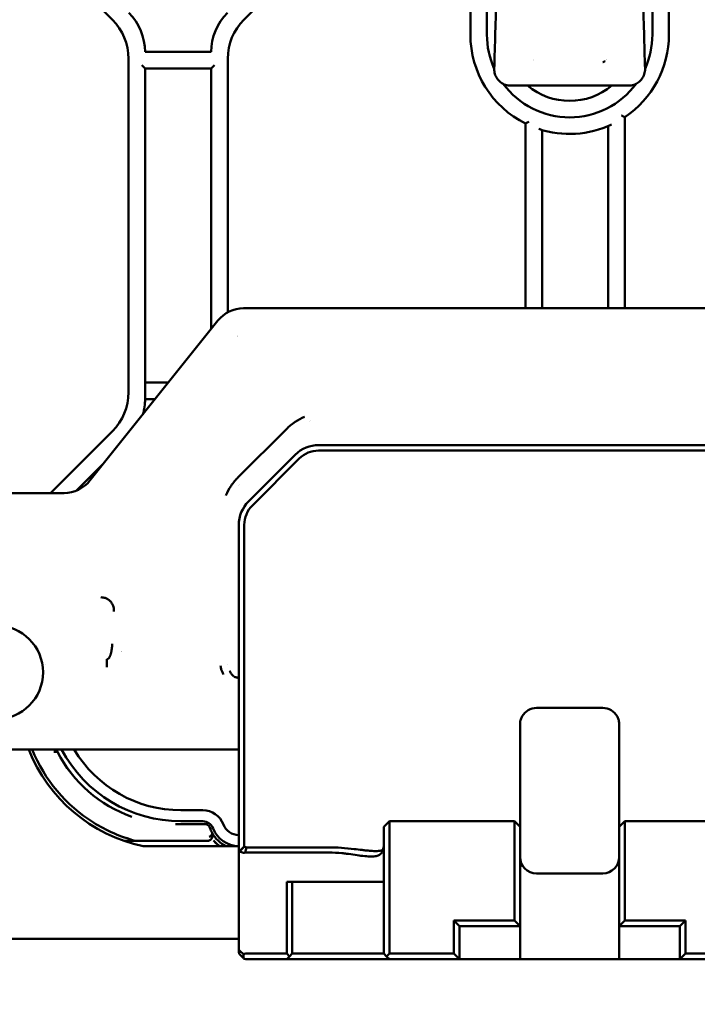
# Model space of a CAD drawing. Header units: millimetres. Extents: x 0 to 14369, y -869 to 2970.
# Tile 251 of 256: x 1990 to 2051, y 136 to 225. Entities that reach past the tile are written whole.
import ezdxf

# ---------------------------------------------------------------- set-up
doc = ezdxf.new("R2010")
doc.units = ezdxf.units.MM
doc.header["$LTSCALE"] = 10
doc.layers.add('Detailumgrenzung (ISO)', color=7, linetype='Continuous', lineweight=25)
doc.layers.add('Sichtbar (ISO)', color=7, linetype='Continuous', lineweight=50)

# ---------------------------------------------------------------- blocks, each defined once
blk = doc.blocks.new('2DDetail3')
at = {"layer": 'Detailumgrenzung (ISO)'}
blk.add_circle((191.4219, 29.8398), 30.9875, dxfattribs=at)

msp = doc.modelspace()

# ---------------------------------------------------------------- linework, layer by layer
at = {"layer": 'Sichtbar (ISO)'}
for p, q in [((2032.018, 223.685), (2032.018, 266.085)), ((2032.018, 266.085), (2032.018, 223.685)), ((2047.018, 266.085), (2047.018, 223.685)), ((2047.018, 223.685), (2047.018, 266.085)), ((1989.982, 233.109), (1998.053, 225.038)), ((2009.982, 225.038), (2018.053, 233.109)), ((2030.518, 228.574), (2030.518, 223.685)), ((2030.518, 228.574), (2030.518, 223.685)), ((2048.518, 223.685), (2048.518, 227.574)), ((2048.518, 223.685), (2048.518, 227.574)), ((1999.518, 221.503), (1999.518, 191.266)), ((1999.518, 221.503), (1999.518, 191.266)), ((2007.018, 222.124), (2001.018, 222.124)), ((2008.518, 198.516), (2008.518, 221.503)), ((2008.518, 198.516), (2008.518, 221.503)), ((2000.718, 220.924), (2001.018, 220.624)), ((2001.018, 190.645), (2001.018, 220.624)), ((2001.018, 220.624), (2001.018, 190.645)), ((2001.018, 220.624), (2007.018, 220.624)), ((2007.018, 220.624), (2007.318, 220.924)), ((2007.018, 220.624), (2007.018, 197.01)), ((2007.018, 197.01), (2007.018, 220.624)), ((2034.182, 219.061), (2044.854, 219.061)), ((2044.518, 198.885), (2044.518, 216.201)), ((2044.518, 198.885), (2044.518, 216.201)), ((2035.518, 215.622), (2035.518, 198.885)), ((2035.518, 215.622), (2035.518, 198.885)), ((2043.018, 215.393), (2043.018, 198.885)), ((2043.018, 198.885), (2043.018, 215.393)), ((2037.018, 198.885), (2037.018, 215.039)), ((2037.018, 215.039), (2037.018, 198.885)), ((2071.421, 198.885), (2009.958, 198.885)), ((2007.618, 197.76), (1996.019, 183.262)), ((2003.126, 192.145), (2001.018, 192.145)), ((2001.018, 192.145), (2003.126, 192.145)), ((2001.018, 190.645), (2001.926, 190.645)), ((2001.926, 190.645), (2001.018, 190.645)), ((2015.908, 188.634), (2015.908, 188.634)), ((2016.018, 188.672), (2016.018, 188.673)), ((1998.053, 187.731), (1992.46, 182.137)), ((1998.053, 187.731), (1992.46, 182.137)), ((2009.434, 183.533), (2013.866, 187.965)), ((2062.275, 186.485), (2016.76, 186.485)), ((2062.275, 185.985), (2016.76, 185.985)), ((1994.797, 182.353), (1997.275, 184.831)), ((1997.275, 184.831), (1994.797, 182.353)), ((2014.639, 185.606), (2010.396, 181.363)), ((2010.75, 181.01), (2014.993, 185.252)), ((2009.582, 183.681), (2009.582, 183.681)), ((1993.68, 182.137), (1980.908, 182.137)), ((2009.498, 182.834), (2009.499, 182.834)), ((2009.586, 182.945), (2009.586, 182.945)), ((2009.518, 179.242), (2009.518, 161.896)), ((2010.018, 179.242), (2010.018, 161.896)), ((1997.543, 166.352), (1997.543, 167.059)), ((2008.497, 166.598), (2008.497, 166.599)), ((2008.017, 165.918), (2008.017, 165.918)), ((2008.029, 165.891), (2008.029, 165.891)), ((2008.741, 165.891), (2008.74, 165.891)), ((2042.518, 162.651), (2036.518, 162.651)), ((2009.518, 161.609), (2009.518, 161.896)), ((2009.518, 161.609), (2009.518, 160.84)), ((2010.018, 161.323), (2010.018, 161.896)), ((2009.518, 160.84), (2009.518, 159.98)), ((2010.018, 161.323), (2010.018, 160.553)), ((2035.018, 160.553), (2035.018, 161.151)), ((2044.018, 161.151), (2044.018, 160.553)), ((2009.518, 159.98), (2009.518, 154.885)), ((2010.018, 160.553), (2010.018, 159.98)), ((2010.018, 159.98), (2010.018, 154.885)), ((2035.018, 159.98), (2035.018, 160.553)), ((2035.018, 159.98), (2035.018, 154.885)), ((2044.018, 160.553), (2044.018, 159.98)), ((2044.018, 154.885), (2044.018, 159.98)), ((1819.518, 158.885), (2009.518, 158.885)), ((1992.741, 158.685), (1993.077, 158.685)), ((1993.077, 158.685), (1992.741, 158.685)), ((2009.518, 154.885), (2009.518, 149.595)), ((2010.018, 154.885), (2010.018, 150.09)), ((2035.018, 151.885), (2035.018, 154.885)), ((2044.018, 154.885), (2044.018, 151.885)), ((2004.268, 153.385), (2006.249, 153.385)), ((2006.425, 152.135), (2003.768, 152.135)), ((2003.768, 152.135), (2006.425, 152.135)), ((2004.268, 152.385), (2006.249, 152.385)), ((2022.668, 151.885), (2023.168, 152.385)), ((2022.668, 151.738), (2022.668, 151.885)), ((2022.668, 151.738), (2022.668, 146.324)), ((2023.168, 152.385), (2034.518, 152.385)), ((2023.168, 152.092), (2023.168, 152.385)), ((2023.168, 146.677), (2023.168, 152.092)), ((2034.518, 152.385), (2035.018, 151.885)), ((2034.518, 152.385), (2034.518, 152.092)), ((2034.518, 152.092), (2034.518, 146.677)), ((2035.018, 151.885), (2035.018, 151.738)), ((2035.018, 146.324), (2035.018, 151.738)), ((2044.018, 151.885), (2044.518, 152.385)), ((2044.018, 151.738), (2044.018, 151.885)), ((2044.018, 151.738), (2044.018, 146.324)), ((2044.518, 152.092), (2044.518, 152.385)), ((2044.518, 152.385), (2055.868, 152.385)), ((2044.518, 146.677), (2044.518, 152.092)), ((1999.135, 150.606), (2000.206, 150.606)), ((2000.206, 150.606), (1999.135, 150.606)), ((2000.206, 150.606), (2006.65, 150.606)), ((2006.65, 150.606), (2000.206, 150.606)), ((2000.854, 150.135), (2009.518, 150.135)), ((2017.668, 150.015), (2010.225, 150.015)), ((2009.518, 140.614), (2009.518, 149.595)), ((2017.668, 149.547), (2010.142, 149.547)), ((2042.518, 147.651), (2036.518, 147.651)), ((2013.868, 140.385), (2013.868, 146.885)), ((2013.868, 146.885), (2017.668, 146.885)), ((2014.368, 140.385), (2014.368, 146.885)), ((2017.668, 146.885), (2022.668, 146.885)), ((2023.168, 145.97), (2023.168, 146.677)), ((2034.518, 146.677), (2034.518, 145.97)), ((2044.518, 145.97), (2044.518, 146.677)), ((2022.668, 145.97), (2022.668, 146.324)), ((2022.668, 140.385), (2022.668, 145.97)), ((2023.168, 140.385), (2023.168, 145.97)), ((2034.518, 145.97), (2034.518, 143.385)), ((2035.018, 146.324), (2035.018, 145.97)), ((2035.018, 145.97), (2035.018, 142.885)), ((2044.018, 145.97), (2044.018, 146.324)), ((2044.018, 142.885), (2044.018, 145.97)), ((2044.518, 143.385), (2044.518, 145.97)), ((2029.018, 143.385), (2034.518, 143.385)), ((2029.518, 142.885), (2029.018, 143.385)), ((2029.018, 140.385), (2029.018, 143.385)), ((2029.518, 142.885), (2035.018, 142.885)), ((2029.518, 139.885), (2029.518, 142.885)), ((2034.518, 143.385), (2035.018, 142.885)), ((2035.018, 142.885), (2035.018, 139.885)), ((2044.018, 142.885), (2044.518, 143.385)), ((2044.018, 139.885), (2044.018, 142.885)), ((2044.018, 142.885), (2049.518, 142.885)), ((2044.518, 143.385), (2050.018, 143.385)), ((2049.518, 142.885), (2050.018, 143.385)), ((2049.518, 142.885), (2049.518, 139.885)), ((2050.018, 143.385), (2050.018, 140.385)), ((2009.518, 141.735), (1913.218, 141.735)), ((2009.518, 140.509), (2009.518, 140.614)), ((2009.93, 140.326), (2009.606, 140.65)), ((2009.606, 140.297), (2009.93, 139.972)), ((2009.944, 139.959), (2009.944, 140.31)), ((2010.142, 140.385), (2013.868, 140.385)), ((2013.868, 140.385), (2014.118, 140.135)), ((2014.118, 140.135), (2013.868, 139.885)), ((2014.118, 140.135), (2014.368, 140.385)), ((2014.368, 140.385), (2022.668, 140.385)), ((2022.668, 140.385), (2022.918, 140.135)), ((2023.168, 140.385), (2022.918, 140.135)), ((2023.168, 139.885), (2022.918, 140.135)), ((2029.018, 140.385), (2023.168, 140.385)), ((2029.518, 139.885), (2029.018, 140.385)), ((2050.018, 140.385), (2049.518, 139.885)), ((2055.868, 140.385), (2050.018, 140.385)), ((2010.142, 139.885), (2013.868, 139.885)), ((2013.868, 139.885), (2023.168, 139.885)), ((2029.518, 139.885), (2023.168, 139.885)), ((2035.018, 139.885), (2029.518, 139.885)), ((2044.018, 139.885), (2035.018, 139.885)), ((2049.518, 139.885), (2044.018, 139.885)), ((2055.868, 139.885), (2049.518, 139.885))]:
    msp.add_line(p, q, dxfattribs=at)
msp.add_circle((1987.518, 165.885), 4.25, dxfattribs=at)
for centre, radius, start, end in [((1994.518, 221.503), 5, 0, 45), ((1994.518, 221.503), 5, 0, 45), ((1996.018, 222.124), 5, 0, 45), ((1996.018, 222.124), 5, 0, 45), ((2012.018, 222.124), 5, 135, 180), ((2012.018, 222.124), 5, 135, 180), ((2013.518, 221.503), 5, 135, 180), ((2013.518, 221.503), 5, 135, 180), ((2039.518, 223.685), 9, 180, 243.6122), ((2039.518, 223.685), 9, 180, 243.6122), ((2039.518, 223.685), 7.5, 180, 204.31706), ((2039.518, 223.685), 7.5, 180, 204.31706), ((2039.518, 223.685), 9, 303.74899, 0), ((2039.518, 223.685), 9, 303.74899, 0), ((2039.518, 223.685), 7.5, 335.68294, 0), ((2039.518, 223.685), 7.5, 335.68294, 0), ((2039.518, 223.685), 4, 215.09213, 215.09334), ((2039.518, 223.685), 4, 325.50273, 325.50322), ((2039.518, 223.685), 7.5, 216.45074, 323.54986), ((2039.518, 223.685), 7.5, 216.45074, 323.54986), ((2039.518, 223.685), 6, 230.40623, 309.59377), ((2039.518, 223.685), 9, 251.8738, 294.97497), ((2039.518, 223.685), 9, 251.8738, 294.97497), ((1994.518, 191.266), 5, 315, 0), ((1994.518, 191.266), 5, 315, 0), ((1996.018, 190.645), 5, 344.01235, 0), ((1996.018, 190.645), 5, 344.01235, 0), ((2016.76, 183.485), 3, 90, 135), ((2016.76, 183.485), 2.5, 90, 135), ((2012.518, 179.242), 3, 135, 180), ((2012.518, 179.242), 2.5, 135, 180), ((1997.543, 169.691), 2.3, 304.38285, 304.40264), ((1987.518, 165.885), 4.5, 8.70636, 8.74432), ((1987.518, 165.885), 4.5, 8.70636, 8.74432), ((2036.518, 161.151), 1.5, 90, 150.20423), ((2042.518, 161.151), 1.5, 29.79577, 90), ((2003.768, 164.135), 14.3, 201.5389, 258.24311), ((2003.768, 164.135), 14, 202.02431, 238.00292), ((2003.768, 164.135), 14, 202.02431, 238.00292), ((2003.768, 164.135), 12, 205.94448, 207.01133), ((2003.768, 164.135), 12, 205.94448, 207.01133), ((2004.268, 164.635), 12.25, 207.99456, 270), ((2004.268, 164.635), 11.25, 210.73787, 270), ((2003.768, 164.135), 12, 207.01133, 250.8397), ((2003.768, 164.135), 12, 207.01133, 250.83333), ((1999.731, 152.516), 0.3, 70.66761, 70.8397), ((2006.249, 151.385), 2, 20.92484, 90), ((2006.249, 151.385), 1, 20.92484, 90), ((2009.518, 152.635), 2.5, 200.92483, 270), ((2009.518, 152.635), 1.5, 200.92483, 270), ((2000.206, 150.906), 0.3, 254.93145, 270), ((2000.206, 150.906), 0.3, 254.93145, 270), ((2036.518, 149.151), 1.5, 180, 270), ((2042.518, 149.151), 1.5, 270, 0), ((2009.818, 140.509), 0.3, 180, 225), ((2010.142, 140.085), 0.3, 90, 131.16968), ((2010.142, 140.185), 0.3, 225, 228.83032), ((2010.142, 140.185), 0.3, 228.83032, 270)]:
    msp.add_arc(centre, radius, start, end, dxfattribs=at)
for centre, major_axis, ratio, start_param, end_param in [((2009.962, 195.88), (-1.302, 2.708), 0.998314, 5.835816, 6.730437), ((2010.106, 195.58), (-0.434, 0.903), 0.998314, 0.272406, 0.272434), ((1993.676, 185.141), (1.302, -2.708), 0.998314, 5.835955, 6.730554), ((2037.249, 161.151), (-2.231, 0), 0.819151, 6.189029, 6.283159), ((2041.786, 161.151), (2.231, 0), 0.819151, 0.000026, 0.094156), ((2002.549, 161.336), (11.368, -4.95), 0.882942, 4.545329, 4.879282), ((2009.451, 152.606), (1.059, -2.498), 0.986671, 4.623077, 4.802489), ((2009.451, 152.606), (-1.058, 2.499), 0.986631, 1.481784, 1.661203), ((2009.518, 152.634), (2.456, -1.236), 0.999973, 4.098393, 4.749056), ((2009.518, 152.634), (2.452, -1.245), 0.999974, 4.10201, 4.752673), ((2005.418, 145.298), (-9.686, -9.7), 0.010973, 4.206652, 4.264429), ((2009.818, 149.902), (-0.299, -0.309), 0.07066, 6.210331, 6.995945), ((2010.142, 149.98), (0, -0.433), 0.693237, 6.109927, 6.283221), ((2009.818, 140.014), (-0.277, 0.669), 0.171573, 5.89035, 6.675885), ((2009.818, 140.014), (-0.277, 0.669), 0.171573, 0.392699, 0.555271), ((2009.816, 140.509), (-0.02, -0.298), 0.997071, 4.617066, 4.780115), ((2010.142, 139.69), (-0.277, 0.669), 0.171573, 5.823635, 5.890478)]:
    msp.add_ellipse(centre, major_axis=major_axis, ratio=ratio, start_param=start_param, end_param=end_param, dxfattribs=at)
for points in [[(2032.682, 220.572), (2032.742, 222.789), (2032.808, 225.005), (2032.878, 227.222)], [(2046.158, 227.22), (2046.227, 225.004), (2046.293, 222.788), (2046.353, 220.572)], [(2042.733, 221.289), (2042.717, 221.272), (2042.678, 221.241), (2042.602, 221.21), (2042.546, 221.197), (2042.515, 221.193)], [(1996.349, 152.262), (1997.519, 151.531), (1998.796, 150.975), (2000.128, 150.616)], [(2006.425, 152.135), (2006.494, 152.135), (2006.631, 152.106), (2006.803, 151.984), (2006.878, 151.859), (2006.901, 151.788)]]:
    msp.add_open_spline(points, degree=3, dxfattribs=at)
for points, knots in [([(2034.182, 219.061), (2034.022, 219.061), (2033.861, 219.087), (2033.553, 219.187), (2033.404, 219.262), (2033.141, 219.456), (2033.025, 219.577), (2032.85, 219.837), (2032.785, 219.977), (2032.7, 220.266), (2032.678, 220.42), (2032.682, 220.572)], [0, 0, 0, 0, 0.0479071, 0.0479071, 0.0969346, 0.0969346, 0.1457829, 0.1457829, 0.1909352, 0.1909352, 0.2363999, 0.2363999, 0.2363999, 0.2363999]), ([(2046.353, 220.572), (2046.356, 220.412), (2046.334, 220.25), (2046.24, 219.942), (2046.164, 219.794), (2045.977, 219.541), (2045.866, 219.432), (2045.618, 219.256), (2045.478, 219.186), (2045.179, 219.088), (2045.015, 219.061), (2044.854, 219.061)], [0, 0, 0, 0, 0.0478791, 0.0478791, 0.0965722, 0.0965722, 0.1420783, 0.1420783, 0.1880201, 0.1880201, 0.2364691, 0.2364691, 0.2364691, 0.2364691]), ([(2044.518, 216.201), (2044.518, 216.201), (2044.512, 216.204), (2044.488, 216.217), (2044.47, 216.227), (2044.422, 216.252), (2044.392, 216.269), (2044.337, 216.298), (2044.315, 216.311), (2044.268, 216.336), (2044.244, 216.349), (2044.219, 216.362), (2044.219, 216.363), (2044.218, 216.363)], [0.05033991, 0.05033991, 0.05033991, 0.05033991, 0.06079171, 0.06079171, 0.07187232, 0.07187232, 0.08437627, 0.08437627, 0.09247184, 0.09247184, 0.10067982, 0.10067982, 0.10095896, 0.10095896, 0.10095896, 0.10095896]), ([(2044.218, 216.363), (2044.219, 216.363), (2044.219, 216.362), (2044.244, 216.349), (2044.268, 216.336), (2044.315, 216.311), (2044.337, 216.298), (2044.392, 216.269), (2044.422, 216.252), (2044.47, 216.227), (2044.488, 216.217), (2044.512, 216.204), (2044.518, 216.201), (2044.518, 216.201)], [-0.10095896, -0.10095896, -0.10095896, -0.10095896, -0.10067982, -0.10067982, -0.09247184, -0.09247184, -0.08437627, -0.08437627, -0.07187232, -0.07187232, -0.06079171, -0.06079171, -0.05033991, -0.05033991, -0.05033991, -0.05033991]), ([(2035.818, 215.811), (2035.817, 215.81), (2035.816, 215.81), (2035.79, 215.793), (2035.765, 215.777), (2035.716, 215.746), (2035.692, 215.731), (2035.638, 215.697), (2035.608, 215.679), (2035.562, 215.65), (2035.545, 215.64), (2035.523, 215.626), (2035.518, 215.622), (2035.518, 215.622)], [-0.00029012, -0.00029012, -0.00029012, -0.00029012, 0, 0, 0.00898379, 0.00898379, 0.01779711, 0.01779711, 0.03045506, 0.03045506, 0.0413205, 0.0413205, 0.05142011, 0.05142011, 0.05142011, 0.05142011]), ([(2035.518, 215.622), (2035.518, 215.622), (2035.523, 215.626), (2035.545, 215.64), (2035.562, 215.65), (2035.608, 215.679), (2035.638, 215.697), (2035.692, 215.731), (2035.716, 215.746), (2035.765, 215.777), (2035.79, 215.793), (2035.816, 215.81), (2035.817, 215.81), (2035.818, 215.811)], [-0.05142011, -0.05142011, -0.05142011, -0.05142011, -0.0413205, -0.0413205, -0.03045506, -0.03045506, -0.01779711, -0.01779711, -0.00898379, -0.00898379, 0, 0, 0.00029012, 0.00029012, 0.00029012, 0.00029012]), ([(2015.486, 189.048), (2015.481, 189.046), (2015.477, 189.044), (2015.178, 188.919), (2014.893, 188.766), (2014.278, 188.355), (2014.026, 188.125), (2013.866, 187.965)], [-0.1218813, -0.1218813, -0.1218813, -0.1218813, -0.1211413, -0.1211413, -0.0679919, -0.0679919, -0.0000087, -0.0000087, -0.0000087, -0.0000087]), ([(2009.434, 183.533), (2009.25, 183.349), (2009.03, 183.1), (2008.634, 182.508), (2008.481, 182.222), (2008.354, 181.922), (2008.353, 181.918), (2008.351, 181.913)], [-0.2131484, -0.2131484, -0.2131484, -0.2131484, -0.0965228, -0.0965228, 0, 0, 0.001371, 0.001371, 0.001371, 0.001371]), ([(1998.194, 171.385), (1998.196, 171.401), (1998.197, 171.418), (1998.198, 171.434), (1998.199, 171.452), (1998.2, 171.469), (1998.2, 171.486), (1998.2, 171.522), (1998.198, 171.558), (1998.194, 171.594), (1998.187, 171.668), (1998.172, 171.743), (1998.151, 171.817), (1998.131, 171.889), (1998.104, 171.961), (1998.07, 172.032), (1998.054, 172.064), (1998.037, 172.096), (1998.018, 172.127), (1998, 172.156), (1997.981, 172.185), (1997.961, 172.213), (1997.943, 172.238), (1997.924, 172.264), (1997.902, 172.289), (1997.882, 172.312), (1997.86, 172.335), (1997.836, 172.357), (1997.812, 172.38), (1997.786, 172.402), (1997.757, 172.424), (1997.743, 172.435), (1997.727, 172.446), (1997.711, 172.457), (1997.695, 172.469), (1997.678, 172.481), (1997.66, 172.492), (1997.641, 172.504), (1997.622, 172.515), (1997.602, 172.527), (1997.581, 172.539), (1997.56, 172.55), (1997.537, 172.561), (1997.491, 172.583), (1997.442, 172.604), (1997.389, 172.622), (1997.335, 172.64), (1997.277, 172.655), (1997.215, 172.665), (1997.152, 172.676), (1997.085, 172.682), (1997.018, 172.682)], [0.0000006, 0.0000006, 0.0000006, 0.0000006, 0.0339276, 0.0339276, 0.0339276, 0.0687197, 0.0687197, 0.0687197, 0.1402745, 0.1402745, 0.1402745, 0.2866013, 0.2866013, 0.2866013, 0.4277191, 0.4277191, 0.4277191, 0.4926268, 0.4926268, 0.4926268, 0.5518161, 0.5518161, 0.5518161, 0.6046729, 0.6046729, 0.6046729, 0.6537513, 0.6537513, 0.6537513, 0.7025633, 0.7025633, 0.7025633, 0.7280248, 0.7280248, 0.7280248, 0.7548004, 0.7548004, 0.7548004, 0.7831673, 0.7831673, 0.7831673, 0.8127599, 0.8127599, 0.8127599, 0.8738305, 0.8738305, 0.8738305, 0.9358928, 0.9358928, 0.9358928, 0.9999984, 0.9999984, 0.9999984, 0.9999984]), ([(1997.726, 167.159), (1997.748, 167.183), (1997.775, 167.223), (1997.801, 167.27), (1997.814, 167.297), (1997.823, 167.316), (1997.832, 167.335), (1997.843, 167.359), (1997.856, 167.388), (1997.87, 167.422), (1997.888, 167.466), (1997.907, 167.523), (1997.927, 167.597), (1997.948, 167.685), (1997.975, 167.816), (1997.999, 167.964), (1998.019, 168.121), (1998.034, 168.272), (1998.041, 168.393), (1998.042, 168.471), (1998.043, 168.481)], [0.125, 0.125, 0.125, 0.125, 0.1875, 0.21875, 0.234375, 0.25, 0.265625, 0.28125, 0.3125, 0.34375, 0.375, 0.4375, 0.5, 0.5625, 0.625, 0.75, 0.8125, 0.875, 0.984375, 1, 1, 1, 1]), ([(1997.543, 167.059), (1997.548, 167.06), (1997.558, 167.062), (1997.578, 167.066), (1997.6, 167.073), (1997.626, 167.083), (1997.657, 167.099), (1997.692, 167.124), (1997.715, 167.147), (1997.726, 167.159)], [0, 0, 0, 0, 0.0078125, 0.015625, 0.03125, 0.046875, 0.0625, 0.09375, 0.125, 0.125, 0.125, 0.125]), ([(2008.133, 165.698), (2008.083, 165.779), (2008.018, 165.906), (2007.952, 166.081), (2007.912, 166.215), (2007.889, 166.328), (2007.875, 166.418), (2007.871, 166.463), (2007.869, 166.486)], [0.6251904, 0.6251904, 0.6251904, 0.6251904, 0.75, 0.8125, 0.875, 0.9375, 0.96875, 1, 1, 1, 1]), ([(2008.667, 166.034), (2008.684, 165.997), (2008.72, 165.926), (2008.781, 165.823), (2008.867, 165.699), (2008.96, 165.598), (2009.038, 165.538), (2009.058, 165.525)], [0.4757861, 0.4757861, 0.4757861, 0.4757861, 0.5385716, 0.5990399, 0.657091, 0.7659441, 0.7997792, 0.7997792, 0.7997792, 0.7997792]), ([(2009.058, 165.525), (2009.069, 165.518), (2009.112, 165.49), (2009.197, 165.448), (2009.3, 165.418), (2009.38, 165.404), (2009.429, 165.397), (2009.454, 165.395), (2009.467, 165.394)], [0.7997792, 0.7997792, 0.7997792, 0.7997792, 0.8184235, 0.8733669, 0.933383, 0.9658112, 0.982685, 1, 1, 1, 1]), ([(2035.028, 161.323), (2035.036, 161.394), (2035.05, 161.471), (2035.096, 161.64), (2035.135, 161.743), (2035.196, 161.86), (2035.206, 161.878), (2035.216, 161.896)], [-0.21995748, -0.21995748, -0.21995748, -0.21995748, -0.19536076, -0.19536076, -0.16426579, -0.16426579, -0.15849224, -0.15849224, -0.15849224, -0.15849224]), ([(2043.819, 161.896), (2043.83, 161.878), (2043.84, 161.86), (2043.9, 161.743), (2043.939, 161.64), (2043.985, 161.471), (2043.999, 161.394), (2044.008, 161.323)], [0.15849224, 0.15849224, 0.15849224, 0.15849224, 0.16426579, 0.16426579, 0.19536076, 0.19536076, 0.21995748, 0.21995748, 0.21995748, 0.21995748]), ([(2006.65, 150.606), (2006.731, 150.606), (2006.813, 150.626), (2006.886, 150.667), (2006.96, 150.708), (2007.023, 150.768), (2007.069, 150.841), (2007.114, 150.914), (2007.143, 150.998), (2007.147, 151.086), (2007.152, 151.173), (2007.133, 151.262), (2007.091, 151.341)], [0, 0, 0, 0, 0.25, 0.25, 0.25, 0.5, 0.5, 0.5, 0.75, 0.75, 0.75, 1, 1, 1, 1]), ([(2007.091, 151.341), (2007.132, 151.265), (2007.152, 151.177), (2007.148, 151.09), (2007.144, 151.003), (2007.116, 150.917), (2007.07, 150.843), (2007.025, 150.77), (2006.96, 150.708), (2006.886, 150.667), (2006.812, 150.626), (2006.73, 150.606), (2006.65, 150.606)], [0, 0, 0, 0, 0.25, 0.25, 0.25, 0.5, 0.5, 0.5, 0.75, 0.75, 0.75, 1, 1, 1, 1]), ([(2007.091, 151.341), (2007.116, 151.293), (2007.109, 151.211), (2007.056, 151.138), (2007.003, 151.066), (2006.904, 151.004), (2006.828, 150.984)], [0, 0, 0, 0, 0.5, 0.5, 0.5, 1, 1, 1, 1]), ([(2006.828, 150.984), (2006.883, 150.999), (2006.946, 151.032), (2006.992, 151.071), (2007.002, 151.08), (2007.012, 151.088), (2007.02, 151.097)], [0, 0, 0, 0, 0.3333333, 0.3333333, 0.3333333, 0.4035787, 0.4035787, 0.4035787, 0.4035787]), ([(2007.082, 151.181), (2007.086, 151.188), (2007.089, 151.196), (2007.092, 151.203), (2007.111, 151.251), (2007.11, 151.304), (2007.091, 151.341)], [0.6168638, 0.6168638, 0.6168638, 0.6168638, 0.6666667, 0.6666667, 0.6666667, 1, 1, 1, 1]), ([(2007.223, 150.64), (2007.297, 150.558), (2007.371, 150.482), (2007.445, 150.41), (2007.517, 150.34), (2007.589, 150.274), (2007.661, 150.214), (2007.693, 150.186), (2007.725, 150.16), (2007.758, 150.135)], [0.0000001, 0.0000001, 0.0000001, 0.0000001, 0.0995841, 0.0995841, 0.0995841, 0.1966479, 0.1966479, 0.1966479, 0.2404205, 0.2404205, 0.2404205, 0.2404205]), ([(2007.764, 150.135), (2007.731, 150.161), (2007.698, 150.188), (2007.665, 150.217), (2007.594, 150.277), (2007.522, 150.343), (2007.449, 150.412), (2007.374, 150.483), (2007.299, 150.559), (2007.223, 150.64)], [0.7714604, 0.7714604, 0.7714604, 0.7714604, 0.8146618, 0.8146618, 0.8146618, 0.9064521, 0.9064521, 0.9064521, 1, 1, 1, 1]), ([(2010.018, 150.09), (2009.949, 150.017), (2009.881, 149.945), (2009.743, 149.8), (2009.674, 149.727), (2009.606, 149.654)], [-0.06083962, -0.06083962, -0.06083962, -0.06083962, -0.03043142, -0.03043142, -0.00001926, -0.00001926, -0.00001926, -0.00001926]), ([(2010.225, 150.015), (2010.19, 150.027), (2010.155, 150.039), (2010.086, 150.064), (2010.052, 150.077), (2010.018, 150.09)], [0.00001642, 0.00001642, 0.00001642, 0.00001642, 0.01451361, 0.01451361, 0.02901432, 0.02901432, 0.02901432, 0.02901432]), ([(2010.225, 150.015), (2010.205, 149.939), (2010.185, 149.863), (2010.14, 149.709), (2010.116, 149.631), (2010.09, 149.553)], [0.00001196, 0.00001196, 0.00001196, 0.00001196, 0.02834863, 0.02834863, 0.05776109, 0.05776109, 0.05776109, 0.05776109]), ([(2022.668, 150.386), (2022.668, 150.206), (2022.654, 150.041), (2022.592, 149.764), (2022.548, 149.653), (2022.445, 149.497), (2022.397, 149.443), (2022.265, 149.336), (2022.175, 149.289), (2022.013, 149.237), (2021.95, 149.222), (2021.738, 149.187), (2021.576, 149.18), (2021.203, 149.194), (2020.991, 149.215), (2020.318, 149.3), (2019.817, 149.383), (2019.147, 149.462), (2019.011, 149.476), (2018.48, 149.526), (2018.076, 149.546), (2017.668, 149.547)], [-0.8167944, -0.8167944, -0.8167944, -0.8167944, -0.7328925, -0.7328925, -0.6566693, -0.6566693, -0.6079773, -0.6079773, -0.5418617, -0.5418617, -0.5044256, -0.5044256, -0.4241681, -0.4241681, -0.3367663, -0.3367663, -0.1652464, -0.1652464, -0.1225684, -0.1225684, -0.0000113, -0.0000113, -0.0000113, -0.0000113]), ([(2017.668, 150.015), (2018.054, 150.015), (2018.442, 150.001), (2019.217, 149.948), (2019.603, 149.909), (2020.221, 149.838), (2020.461, 149.808), (2020.817, 149.766), (2020.942, 149.752), (2021.196, 149.726), (2021.326, 149.713), (2021.674, 149.687), (2021.878, 149.68), (2022.236, 149.695), (2022.388, 149.715), (2022.545, 149.758), (2022.567, 149.765), (2022.588, 149.772)], [-0.5064594, -0.5064594, -0.5064594, -0.5064594, -0.4396462, -0.4396462, -0.3695867, -0.3695867, -0.3238332, -0.3238332, -0.298442, -0.298442, -0.2703268, -0.2703268, -0.2201023, -0.2201023, -0.1737611, -0.1737611, -0.1659825, -0.1659825, -0.1659825, -0.1659825]), ([(2009.606, 149.654), (2009.659, 149.631), (2009.713, 149.609), (2009.821, 149.566), (2009.875, 149.545), (2009.93, 149.525)], [-0.04762857, -0.04762857, -0.04762857, -0.04762857, -0.02382389, -0.02382389, -0.00000824, -0.00000824, -0.00000824, -0.00000824]), ([(2010.09, 149.553), (2010.075, 149.545), (2010.06, 149.538), (2010.03, 149.527), (2010.015, 149.523), (2009.988, 149.518), (2009.975, 149.518), (2009.951, 149.519), (2009.94, 149.522), (2009.93, 149.525)], [0.00000083, 0.00000083, 0.00000083, 0.00000083, 0.00525765, 0.00525765, 0.01006839, 0.01006839, 0.0146771, 0.0146771, 0.01910398, 0.01910398, 0.01910398, 0.01910398])]:
    msp.add_open_spline(points, degree=3, knots=knots, dxfattribs=at)

# ---------------------------------------------------------------- block references
at = {"layer": 'Detailumgrenzung (ISO)', "xscale": 10, "yscale": 10, "zscale": 10}
msp.add_blockref('2DDetail3', (0, 0), dxfattribs=at)

doc.saveas('drawing.dxf')
